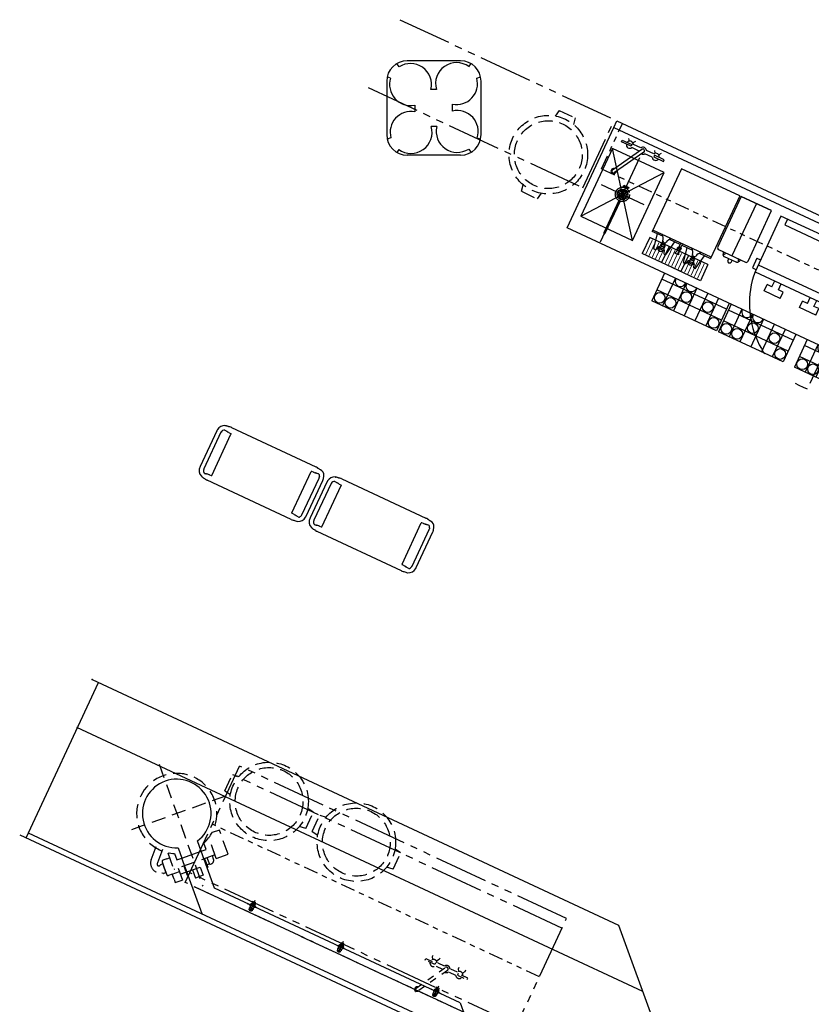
# Model space of a CAD drawing. Header units: inches. Extents: x -119 to 3951, y 0 to 4293.
# Tile 33 of 68: x 207 to 429, y 3383 to 3659. Entities that reach past the tile are written whole.
import ezdxf

# ---------------------------------------------------------------- set-up
doc = ezdxf.new("R2010")
doc.units = ezdxf.units.IN
doc.header["$LTSCALE"] = 48
doc.header["$MEASUREMENT"] = 0
for name, pattern in [('A1-DASH', [0.2383, 0.0833, -0.031, 0.031, -0.031, 0.031, -0.031]), ('A2-DASH', [0.5225, 0.3125, -0.042, 0.042, -0.042, 0.042, -0.042]), ('CENTER', [2, 1.25, -0.25, 0.25, -0.25]), ('DASHED', [0.75, 0.5, -0.25]), ('HIDDEN', [0.375, 0.25, -0.125]), ('L-DASH', [0.1249, 0.0833, -0.0416]), ('S-DASH', [0.082, 0.041, -0.041])]:
    doc.linetypes.add(name, pattern=pattern)
for name, color, linetype in [('200', 2, 'CONTINUOUS'), ('201', 2, 'HIDDEN'), ('204', 6, 'CONTINUOUS'), ('205', 1, 'CENTER'), ('FS-CLRNC', 1, 'DASHED'), ('FS-DSH01', 1, 'S-DASH'), ('FS-DSH03', 1, 'L-DASH'), ('FS-DSHA1', 4, 'A1-DASH'), ('FS-DSHA2', 4, 'A2-DASH'), ('FS-EQCTR', 4, 'CONTINUOUS'), ('FS-EQDTL', 8, 'CONTINUOUS'), ('FS-EQPMT', 2, 'CONTINUOUS'), ('FS-ITMNO', 3, 'CONTINUOUS'), ('FS-POCHE', 8, 'CONTINUOUS')]:
    doc.layers.add(name, color=color, linetype=linetype)

# ---------------------------------------------------------------- blocks, each defined once
blk = doc.blocks.new('e2d0106p')
at = {"layer": 'FS-DSH03'}
for p, q in [((-12.5, 2.5), (-10.63, 2.81)), ((12.5, 2.5), (10.63, 2.81)), ((-12.5, 2.5), (-12.5, -2.5)), ((12.5, 2.5), (12.5, -2.5)), ((-12.5, -2.5), (-10.63, -2.81)), ((12.5, -2.5), (10.63, -2.81))]:
    blk.add_line(p, q, dxfattribs=at)
for radius in [11, 9.5]:
    blk.add_circle((0, 0), radius, dxfattribs=at)
blk = doc.blocks.new('FS2905P')
at = {"layer": '200'}
for p, q in [((-0.43, 0), (0.43, 0)), ((0.41, 0), (-0.41, 0)), ((0.87, -0.92), (-0.87, -0.92)), ((-0.74, -1.18), (-0.74, -1.41)), ((0.74, -1.18), (-0.74, -1.18)), ((-0.74, -1.41), (-0.54, -1.41)), ((-0.47, -1.18), (-0.67, -1.18)), ((-0.57, -0.56), (-0.57, -0.8)), ((0.56, -0.56), (-0.56, -0.56)), ((-0.56, -0.81), (0.56, -0.81)), ((-0.54, -1.88), (-0.54, -1.41)), ((-0.47, -1.18), (0.47, -1.18)), ((-0.46, -2.28), (-0.46, -2.11)), ((-0.43, -0.5), (-0.43, 0)), ((0.43, -0.5), (-0.43, -0.5)), ((-0.41, -0.5), (-0.41, -0.56)), ((-0.41, -0.81), (0.41, -0.81)), ((-0.41, -0.81), (0.41, -0.81)), ((-0.41, -0.81), (-0.41, -1.12)), ((0.41, -0.5), (0.41, -0.56)), ((0.41, -0.81), (0.41, -1.12)), ((0.43, 0), (0.43, -0.5)), ((0.46, -2.28), (0.46, -2.11)), ((0.68, -1.18), (0.47, -1.18)), ((0.54, -1.41), (0.54, -1.88)), ((0.54, -1.41), (0.74, -1.41)), ((0.57, -0.8), (0.57, -0.56)), ((0.74, -1.18), (0.74, -1.41))]:
    blk.add_line(p, q, dxfattribs=at)
at = {"layer": '200', "flags": 128}
for points in [[(-0.54, -1.41), (-0.53, -1.5), (-0.5, -1.59), (-0.45, -1.67), (-0.38, -1.74), (-0.3, -1.8), (-0.21, -1.84), (-0.1, -1.87), (0, -1.88), (0.1, -1.87), (0.21, -1.84), (0.3, -1.8), (0.38, -1.74), (0.45, -1.67), (0.5, -1.59), (0.53, -1.5), (0.54, -1.41)], [(-0.54, -1.88), (-0.53, -1.97), (-0.5, -2.05), (-0.45, -2.13), (-0.38, -2.2), (-0.3, -2.26), (-0.21, -2.3), (-0.1, -2.33), (0, -2.34), (0.1, -2.33), (0.21, -2.3), (0.3, -2.26), (0.38, -2.2), (0.45, -2.13), (0.5, -2.05), (0.53, -1.97), (0.54, -1.88)], [(-0.46, -2.28), (-0.45, -2.36), (-0.42, -2.43), (-0.38, -2.5), (-0.33, -2.56), (-0.26, -2.61), (-0.18, -2.65), (-0.09, -2.67), (0, -2.68), (0.09, -2.67), (0.18, -2.65), (0.26, -2.61), (0.33, -2.56), (0.38, -2.5), (0.42, -2.43), (0.45, -2.36), (0.46, -2.28)]]:
    blk.add_lwpolyline(points, dxfattribs=at)
at = {"layer": '200'}
for centre, radius, start, end in [((-0.56, -0.56), 0.005, 90, 180), ((-0.56, -0.8), 0.005, 180, 270), ((-0.47, -1.12), 0.06, 270, 0), ((0.47, -1.12), 0.06, 180, 270), ((0.56, -0.56), 0.005, 0, 90), ((0.56, -0.8), 0.005, 270, 0)]:
    blk.add_arc(centre, radius, start, end, dxfattribs=at)
at = {"layer": '205'}
for p, q in [((0, -2.49), (0, 0.64)), ((0, -2.72), (0, 0.35)), ((-1.53, -1.18), (1.53, -1.18))]:
    blk.add_line(p, q, dxfattribs=at)
blk = doc.blocks.new('CBX011P')
at = {"layer": 'FS-EQPMT'}
for p, q in [((3.39, 0), (29.45, 0)), ((0.02, -2.41), (0.01, -2.47)), ((0.01, -2.47), (0.01, -2.52)), ((0.01, -2.52), (0.01, -2.57)), ((0.01, -2.57), (0.01, -2.62)), ((0.01, -2.62), (0.01, -13.67)), ((0.03, -2.36), (0.02, -2.41)), ((0.04, -2.26), (0.03, -2.3)), ((0.03, -2.3), (0.03, -2.36)), ((0.05, -2.22), (0.04, -2.26)), ((0.06, -2.17), (0.05, -2.22)), ((1.26, -2.42), (1.26, -2.48)), ((1.26, -2.48), (1.26, -13.82)), ((1.28, -2.32), (1.28, -2.32)), ((1.49, -0.32), (1.52, -0.31)), ((1.52, -0.31), (1.55, -0.3)), ((1.55, -0.3), (1.59, -0.29)), ((1.74, -0.24), (1.59, -0.29)), ((1.89, -0.21), (1.74, -0.24)), ((1.83, -1.49), (1.83, -1.49)), ((2.03, -0.19), (1.89, -0.21)), ((1.99, -1.46), (2.16, -1.47)), ((2.05, -0.19), (2.03, -0.19)), ((2.08, -0.19), (2.05, -0.19)), ((2.1, -0.18), (2.08, -0.19)), ((2.19, -0.18), (2.1, -0.18)), ((2.16, -1.47), (2.37, -1.49)), ((2.36, -0.17), (2.19, -0.18)), ((2.5, -0.15), (2.36, -0.17)), ((2.37, -1.49), (2.5, -1.51)), ((2.58, -0.13), (2.5, -0.15)), ((2.5, -1.51), (2.5, -1.51)), ((2.5, -1.51), (2.53, -1.52)), ((2.53, -1.52), (2.61, -1.53)), ((2.69, -0.12), (2.58, -0.13)), ((2.61, -1.53), (2.66, -1.53)), ((2.66, -1.53), (2.69, -1.54)), ((2.78, -0.12), (2.69, -0.12)), ((2.69, -1.54), (2.78, -1.54)), ((2.83, -1.6), (2.84, -1.61)), ((2.84, -1.61), (2.85, -1.61)), ((2.85, -1.61), (2.86, -1.61)), ((2.85, -1.61), (2.85, -1.61)), ((3.14, -0.04), (2.86, -0.04)), ((3.12, -1.61), (2.86, -1.61)), ((3.39, -1.65), (3.9, -1.65)), ((3.9, -1.65), (3.94, -1.66)), ((3.94, -1.66), (3.97, -1.68)), ((3.97, -1.68), (4, -1.7)), ((4, -1.7), (4.01, -1.74)), ((4.01, -1.74), (4.02, -1.77)), ((4.02, -14.53), (4.02, -1.77)), ((28.82, -14.53), (28.82, -1.77)), ((29.45, -1.65), (28.94, -1.65)), ((29.99, -0.04), (29.71, -0.04)), ((29.71, -1.61), (29.99, -1.61)), ((30.04, -0.1), (30.04, -0.09)), ((30.15, -0.12), (30.06, -0.12)), ((30.16, -1.54), (30.06, -1.54)), ((30.27, -0.13), (30.15, -0.12)), ((30.16, -1.54), (30.22, -1.53)), ((30.16, -1.54), (30.16, -1.54)), ((30.22, -1.53), (30.34, -1.51)), ((30.35, -0.15), (30.27, -0.13)), ((30.34, -1.51), (30.48, -1.49)), ((30.34, -1.51), (30.34, -1.51)), ((30.48, -0.17), (30.35, -0.15)), ((30.66, -0.18), (30.48, -0.17)), ((30.48, -1.49), (30.69, -1.47)), ((30.75, -0.18), (30.66, -0.18)), ((30.69, -1.47), (30.85, -1.46)), ((30.77, -0.19), (30.75, -0.18)), ((30.79, -0.19), (30.77, -0.19)), ((30.81, -0.19), (30.79, -0.19)), ((30.95, -0.21), (30.81, -0.19)), ((31.01, -1.49), (31.01, -1.49)), ((31.08, -0.22), (31.08, -0.22)), ((31.49, -2.02), (31.57, -2.32)), ((31.58, -2.38), (31.57, -2.32)), ((31.57, -2.32), (31.57, -2.32)), ((31.58, -2.42), (31.58, -2.38)), ((31.58, -2.48), (31.58, -2.42)), ((31.58, -13.82), (31.58, -2.48)), ((32.79, -2.17), (32.54, -1.33)), ((32.8, -2.22), (32.79, -2.17)), ((32.8, -2.26), (32.8, -2.22)), ((32.81, -2.3), (32.8, -2.26)), ((32.82, -2.36), (32.81, -2.3)), ((32.82, -2.41), (32.82, -2.36)), ((32.83, -2.47), (32.82, -2.41)), ((32.83, -2.52), (32.83, -2.47)), ((32.83, -2.57), (32.83, -2.52)), ((32.83, -2.62), (32.83, -2.57)), ((32.83, -13.67), (32.83, -2.62)), ((32.83, -13.73), (32.83, -13.67)), ((32.83, -13.78), (32.83, -13.73)), ((32.83, -13.83), (32.83, -13.78)), ((1.26, -13.82), (1.26, -13.88)), ((1.28, -13.98), (1.28, -13.98)), ((1.49, -15.98), (1.52, -15.99)), ((1.52, -15.99), (1.55, -16)), ((1.55, -16), (1.59, -16.01)), ((1.59, -16.01), (1.74, -16.06)), ((1.74, -16.06), (1.89, -16.09)), ((1.89, -16.09), (2.03, -16.11)), ((1.93, -14.84), (1.92, -14.83)), ((1.97, -14.84), (1.93, -14.84)), ((2.03, -16.11), (2.05, -16.11)), ((2.05, -16.11), (2.08, -16.11)), ((2.08, -16.11), (2.1, -16.12)), ((2.1, -16.12), (2.19, -16.12)), ((2.19, -16.12), (2.36, -16.13)), ((2.36, -16.13), (2.5, -16.15)), ((2.5, -14.79), (2.37, -14.81)), ((2.63, -14.77), (2.5, -14.79)), ((2.5, -14.79), (2.5, -14.79)), ((2.5, -16.15), (2.58, -16.17)), ((2.58, -16.17), (2.69, -16.18)), ((2.69, -14.76), (2.63, -14.77)), ((2.78, -14.76), (2.69, -14.76)), ((2.69, -14.76), (2.69, -14.76)), ((2.69, -16.18), (2.78, -16.18)), ((3.14, -14.69), (2.86, -14.69)), ((2.86, -16.26), (3.14, -16.26)), ((3.39, -14.65), (3.9, -14.65)), ((29.45, -16.3), (3.39, -16.3)), ((29.45, -14.65), (28.94, -14.65)), ((29.99, -14.69), (29.71, -14.69)), ((29.71, -16.26), (29.99, -16.26)), ((30.16, -14.76), (30.06, -14.76)), ((30.06, -16.18), (30.15, -16.18)), ((30.18, -14.76), (30.16, -14.76)), ((30.24, -14.77), (30.18, -14.76)), ((30.31, -14.78), (30.24, -14.77)), ((30.34, -14.79), (30.31, -14.78)), ((30.34, -14.79), (30.34, -14.79)), ((30.48, -14.81), (30.34, -14.79)), ((30.69, -14.83), (30.48, -14.81)), ((30.85, -14.84), (30.69, -14.83)), ((31.29, -16), (31.26, -16.01)), ((31.57, -13.98), (31.57, -13.98)), ((31.58, -13.88), (31.58, -13.82)), ((32.81, -14), (32.82, -13.94)), ((32.82, -13.88), (32.83, -13.83)), ((32.82, -13.94), (32.82, -13.88))]:
    blk.add_line(p, q, dxfattribs=at)
for centre, radius, start, end in [((3.39, -0.83), 0.827, 90, 107.7528), ((29.45, -0.83), 0.827, 72.2472, 90), ((2.46, -2.55), 2.43, 113.5597, 171.0557), ((2.18, -2.36), 0.921, 102.0443, 183.6624), ((2.78, -0.1), 0.0197, 270, 356.6213), ((2.78, -1.56), 0.0197, 3.3788, 90), ((2.86, -0.1), 0.0596, 90.6071, 180.6071), ((2.86, -1.55), 0.0638, 185.6842, 238.3123), ((3.39, -0.83), 0.827, 251.2207, 270), ((28.94, -1.77), 0.118, 90, 180), ((29.45, -0.83), 0.827, 270, 287.7528), ((29.99, -0.1), 0.0567, 1.3792, 91.3792), ((29.98, -1.55), 0.0596, 270.6071, 0.6071), ((30.06, -0.1), 0.0197, 183.3787, 270), ((30.06, -1.56), 0.0197, 90, 176.6213), ((30.07, -0.1), 0.0197, 180, 182.8181), ((30.07, -1.56), 0.0197, 101.0416, 101.2546), ((30.85, -2.11), 0.651, 8.4604, 89.2476), ((30.89, -1.99), 1.78, 21.5667, 87.9244), ((32.27, -0.83), 0.5, 297.6644, 297.7037), ((2.22, -13.88), 2.22, 174.7209, 250.6639), ((2.2, -13.94), 0.938, 176.27, 253.3429), ((2.07, -13.26), 1.58, 266.3533, 280.7805), ((2.78, -14.74), 0.0197, 270, 356.6213), ((2.78, -14.74), 0.0197, 281.0416, 281.2546), ((2.78, -16.2), 0.0197, 3.3787, 90), ((2.86, -14.74), 0.0596, 90.6071, 180.6071), ((2.86, -16.2), 0.0578, 177.6229, 271.1629), ((3.39, -15.47), 0.827, 90, 107.7528), ((3.39, -15.47), 0.827, 252.2472, 270), ((3.9, -14.53), 0.118, 270, 0), ((28.94, -14.53), 0.118, 180, 270), ((29.45, -15.47), 0.827, 72.2472, 90), ((29.45, -15.47), 0.827, 270, 287.7528), ((29.99, -14.74), 0.057, 356.7067, 92.0791), ((29.98, -16.2), 0.0596, 270.6071, 0.6071), ((30.06, -14.74), 0.0197, 183.3788, 270), ((30.06, -16.2), 0.0197, 90, 176.6213), ((30.3, -13.45), 2.74, 266.7873, 290.4044), ((30.91, -14.37), 0.472, 263.8684, 316.3003), ((30.29, -13.82), 1.29, 317.6483, 357.711), ((30.52, -13.84), 2.3, 288.7628, 356.0612), ((32.27, -15.47), 0.5, 62.2976, 62.3369)]:
    blk.add_arc(centre, radius, start, end, dxfattribs=at)
blk = doc.blocks.new('FSA029P')
at = {"layer": '201'}
for p, q in [((-0.75, 2.52), (0.75, 2.52)), ((-0.75, 2.14), (-0.75, 2.52)), ((0.75, 2.14), (-0.75, 2.14)), ((-0.62, 2.14), (-0.62, 1.9)), ((0.62, 2.14), (0.62, 1.9)), ((0.75, 2.52), (0.75, 2.14)), ((-0.19, -1.99), (-0.19, -12)), ((0.19, -1.99), (0.19, -12))]:
    blk.add_line(p, q, dxfattribs=at)
blk.add_circle((0, 0), 2, dxfattribs=at)
blk.add_arc((0, -12), 0.188, 180, 0, dxfattribs=at)
at = {"layer": '204'}
for p, q in [((-6.59, 0), (6.59, 0)), ((-2, 0), (2, 0)), ((1.5, 0), (-1.5, 0)), ((1.41, 0.5), (-1.41, 0.5)), ((-1.37, -0.6), (-1.37, 0.6)), ((1.12, 1), (-1.12, 1)), ((-0.87, -1.22), (-0.87, 1.22)), ((-0.38, 2.14), (-0.38, 2.52)), ((-0.38, -1.45), (-0.38, 1.45)), ((0.13, -1.49), (0.13, 1.49)), ((0.38, 2.52), (0.38, 2.14)), ((0.62, -1.36), (0.62, 1.36)), ((1.13, -0.99), (1.13, 0.99)), ((1.41, -0.5), (-1.41, -0.5)), ((1.12, -1), (-1.12, -1))]:
    blk.add_line(p, q, dxfattribs=at)
blk.add_circle((0, 0), 1.5, dxfattribs=at)
at = {"layer": '205'}
blk.add_line((0, 11.31), (0, -14.76), dxfattribs=at)
blk = doc.blocks.new('BNA015P')
at = {"layer": '200'}
for p, q in [((0, 0), (0, -19.4)), ((17.99, 0), (0, 0)), ((17.99, 0), (17.99, -19.4)), ((17.99, -18.97), (0, -18.97)), ((8.59, -18.97), (8.59, -20.23)), ((9.13, -18.97), (9.13, -20.23)), ((3.23, -19.4), (0, -19.4)), ((2.34, -23.52), (1.61, -19.4)), ((3.77, -21.52), (3.72, -21.55)), ((3.72, -21.55), (3.72, -21.93)), ((3.72, -21.93), (3.77, -21.96)), ((4.78, -21.52), (3.77, -21.52)), ((3.77, -21.96), (4.78, -21.96)), ((3.86, -21.52), (3.86, -20.66)), ((3.87, -22.09), (3.87, -21.96)), ((4.67, -22.09), (4.67, -21.96)), ((4.69, -21.52), (4.69, -20.66)), ((4.83, -21.55), (4.78, -21.52)), ((4.78, -21.96), (4.83, -21.93)), ((4.83, -21.93), (4.83, -21.55)), ((8.61, -19.4), (5.32, -19.4)), ((6.21, -23.52), (6.94, -19.4)), ((8.64, -21.23), (8.33, -22.24)), ((8.37, -20.35), (8.89, -20.05)), ((8.37, -20.95), (8.37, -20.35)), ((8.64, -21.11), (8.37, -20.95)), ((8.64, -20.31), (9.08, -20.31)), ((8.64, -21.23), (8.64, -20.31)), ((8.89, -20.05), (9.35, -20.35)), ((9.08, -21.23), (9.08, -20.31)), ((9.35, -20.95), (9.08, -21.11)), ((9.08, -21.23), (9.38, -22.24)), ((9.13, -19.4), (12.42, -19.4)), ((9.35, -20.35), (9.35, -20.95)), ((11.53, -23.52), (10.8, -19.4)), ((12.9, -21.55), (12.95, -21.52)), ((12.9, -21.93), (12.9, -21.55)), ((12.95, -21.96), (12.9, -21.93)), ((12.95, -21.52), (13.97, -21.52)), ((13.97, -21.96), (12.95, -21.96)), ((13.05, -21.52), (13.05, -20.66)), ((13.06, -22.09), (13.06, -21.96)), ((13.86, -22.09), (13.86, -21.96)), ((13.87, -21.52), (13.87, -20.66)), ((13.97, -21.52), (14.02, -21.55)), ((14.02, -21.93), (13.97, -21.96)), ((14.02, -21.55), (14.02, -21.93)), ((14.5, -19.4), (17.99, -19.4)), ((15.4, -23.52), (16.13, -19.4)), ((2.85, -23.73), (2.58, -23.73)), ((3.31, -22.7), (3.09, -23.54)), ((3.43, -22.6), (3.5, -22.6)), ((5.04, -22.58), (3.51, -22.58)), ((5.04, -22.98), (3.51, -22.98)), ((3.52, -22.48), (3.52, -22.47)), ((5.05, -22.6), (5.12, -22.6)), ((5.24, -22.7), (5.46, -23.54)), ((5.7, -23.73), (5.97, -23.73)), ((9.38, -22.24), (8.33, -22.24)), ((12.04, -23.73), (11.77, -23.73)), ((12.5, -22.7), (12.28, -23.54)), ((12.69, -22.6), (12.62, -22.6)), ((12.69, -22.58), (14.23, -22.58)), ((12.7, -22.98), (14.23, -22.98)), ((14.21, -22.48), (14.21, -22.47)), ((14.31, -22.6), (14.24, -22.6)), ((14.43, -22.7), (14.64, -23.54)), ((14.89, -23.73), (15.15, -23.73))]:
    blk.add_line(p, q, dxfattribs=at)
for centre in [(4.27, -22.77), (13.46, -22.77)]:
    blk.add_circle(centre, 0.793, dxfattribs=at)
for centre, radius, start, end in [((0.89, -21.27), 3, 14.8477, 50.0426), ((7.66, -21.27), 3, 129.9574, 165.1523), ((10.08, -21.27), 3, 14.8477, 50.0426), ((16.85, -21.27), 3, 129.9574, 165.1523), ((4.27, -20.38), 0.5, 194.5062, 345.4938), ((4.27, -22.78), 0.812, 82.6199, 97.3801), ((13.46, -20.38), 0.5, 194.5062, 345.4938), ((13.46, -22.78), 0.812, 82.6199, 97.3801), ((2.58, -23.48), 0.25, 190.008, 270), ((2.85, -23.48), 0.25, 270, 345.5451), ((3.43, -22.73), 0.125, 90, 165.5451), ((5.12, -22.73), 0.125, 14.4549, 90), ((5.7, -23.48), 0.25, 194.4549, 270), ((5.97, -23.48), 0.25, 270, 349.992), ((11.77, -23.48), 0.25, 190.008, 270), ((12.04, -23.48), 0.25, 270, 345.5451), ((12.62, -22.73), 0.125, 90, 165.5451), ((14.31, -22.73), 0.125, 14.4549, 90), ((14.89, -23.48), 0.25, 194.4549, 270), ((15.15, -23.48), 0.25, 270, 349.992)]:
    blk.add_arc(centre, radius, start, end, dxfattribs=at)
blk = doc.blocks.new('BNC040P')
at = {"layer": 'FS-EQDTL'}
blk.add_line((4.68, 0), (4.68, -16.19), dxfattribs=at)
at = {"layer": 'FS-EQPMT'}
for p, q in [((9.25, 0), (0.11, 0)), ((0, 0), (0, -13.26)), ((9.36, 0), (0, 0)), ((9.36, -15.59), (9.36, 0)), ((0, -13.26), (0, -15.58)), ((0.51, -16.19), (8.85, -16.19)), ((6.45, -17.29), (2.9, -17.29)), ((4.18, -17.65), (4.18, -17.63)), ((4.18, -17.65), (4.18, -17.65)), ((4.18, -17.74), (4.18, -17.72)), ((4.18, -17.74), (4.18, -17.74))]:
    blk.add_line(p, q, dxfattribs=at)
at = {"layer": 'FS-EQPMT', "flags": 128}
for points in [[(2.23, -16.66), (2.26, -16.72), (2.31, -16.86)], [(2.9, -17.29), (2.81, -17.29), (2.71, -17.26), (2.62, -17.23), (2.54, -17.17), (2.46, -17.11), (2.4, -17.04), (2.35, -16.95), (2.31, -16.86)], [(4.18, -17.89), (4.18, -17.48), (4.16, -17.41), (4.11, -17.29)], [(4.18, -17.89), (4.18, -17.94), (4.2, -18), (4.22, -18.05), (4.25, -18.1), (4.28, -18.15), (4.33, -18.19), (4.37, -18.22), (4.43, -18.26), (4.49, -18.28), (4.55, -18.3), (4.61, -18.31), (4.68, -18.31), (4.74, -18.31), (4.81, -18.3), (4.87, -18.28), (4.93, -18.26), (4.98, -18.22), (5.03, -18.19), (5.08, -18.15), (5.11, -18.1), (5.14, -18.05), (5.16, -18), (5.17, -17.94), (5.18, -17.89)], [(5.25, -17.29), (5.2, -17.41), (5.18, -17.48), (5.18, -17.89)], [(7.05, -16.86), (7.01, -16.95), (6.96, -17.04), (6.9, -17.11), (6.82, -17.17), (6.74, -17.23), (6.65, -17.26), (6.55, -17.29), (6.45, -17.29)], [(7.13, -16.66), (7.1, -16.72), (7.05, -16.86)]]:
    blk.add_lwpolyline(points, dxfattribs=at)
at = {"layer": 'FS-EQPMT'}
for centre, radius, start, end in [((0.51, -15.58), 0.505, 180, 226.8138), ((0.54, -15.78), 0.414, 203.9592, 266.3386), ((2.39, -16.38), 0.325, 142.835, 36.9684), ((6.97, -16.38), 0.325, 144.5537, 35.2496), ((8.84, -15.79), 0.4, 271.5, 330.7186), ((8.85, -15.59), 0.505, 311.1017, 0)]:
    blk.add_arc(centre, radius, start, end, dxfattribs=at)
blk = doc.blocks.new('12drptrgh')
at = {"layer": 'FS-EQDTL', "const_width": 0.25}
for points in [[(1, -4.75), (1, -0.25)], [(2, -4.75), (2, -0.25)], [(3, -4.75), (3, -0.25)], [(4, -4.75), (4, -0.25)], [(5, -4.75), (5, -0.25)], [(6, -4.75), (6, -0.25)], [(7, -4.75), (7, -0.25)], [(8, -4.75), (8, -0.25)], [(9, -4.75), (9, -0.25)], [(10, -4.75), (10, -0.25)], [(11, -4.75), (11, -0.25)]]:
    blk.add_lwpolyline(points, dxfattribs=at)
at = {"layer": 'FS-EQPMT'}
for p, q in [((0, 0), (12, 0)), ((0, -5), (0, 0)), ((12, -5), (12, 0)), ((0, -5), (12, -5))]:
    blk.add_line(p, q, dxfattribs=at)
blk = doc.blocks.new('GLSRCKHLF')
at = {"layer": 'FS-EQDTL'}
for p, q in [((0, 0), (0, 8.5)), ((0, 8.5), (20, 8.5)), ((3.33, 0), (3.33, 8.5)), ((6.67, 0), (6.67, 8.5)), ((10, 0), (10, 8.5)), ((13.33, 0), (13.33, 8.5)), ((16.67, 0), (16.67, 8.5)), ((20, 0), (20, 8.5)), ((0, 5.17), (20, 5.17)), ((0, 1.83), (20, 1.83))]:
    blk.add_line(p, q, dxfattribs=at)
for centre in [(1.67, 6.83), (15, 6.83), (18.33, 6.83), (5, 3.5), (11.67, 3.5)]:
    blk.add_circle(centre, 1.5, dxfattribs=at)
for centre in [(11.67, 0.17), (15, 0.17)]:
    blk.add_arc(centre, 1.5, 353.5865, 186.4135, dxfattribs=at)
blk = doc.blocks.new('SKG02P')
at = {"layer": 'FS-CLRNC'}
blk.add_line((28.25, -15.06), (28.25, -40.75), dxfattribs=at)
blk.add_arc((26.85, -14.97), 25.82, 184.9263, 273.1143, dxfattribs=at)
at = {"layer": 'FS-EQPMT'}
for p, q in [((1.12, 0), (1.12, -17.19)), ((26.25, 0), (1.12, 0)), ((3.12, 0), (3.12, -1.81)), ((24.25, -1.81), (24.25, 0)), ((26.25, -17.19), (26.25, 0)), ((3.12, -1.81), (24.25, -1.81)), ((0, -13.56), (1.12, -13.56)), ((0, -13.56), (0, -16.56)), ((26.25, -13.56), (26.75, -13.56)), ((26.75, -15.06), (26.75, -13.56)), ((1.12, -15.06), (26.75, -15.06)), ((0, -16.56), (1.12, -16.56)), ((1.12, -17.19), (26.25, -17.19)), ((7.19, -19.02), (5.69, -19.02)), ((5.69, -21), (5.69, -19.02)), ((7.19, -19.02), (7.19, -17.19)), ((9.19, -19.02), (9.19, -17.19)), ((10.69, -19.02), (9.19, -19.02)), ((10.69, -21), (10.69, -19.02)), ((18.19, -19.02), (16.69, -19.02)), ((16.69, -21), (16.69, -19.02)), ((18.19, -19.02), (18.19, -17.19)), ((20.19, -19.02), (20.19, -17.19)), ((21.69, -19.02), (20.19, -19.02)), ((21.69, -21), (21.69, -19.02)), ((10.69, -21), (5.69, -21)), ((21.69, -21), (16.69, -21))]:
    blk.add_line(p, q, dxfattribs=at)
blk = doc.blocks.new('IM16033P')
at = {"layer": 'FS-EQPMT'}
for p, q in [((20.69, 0), (5.75, 0)), ((3.47, -1.72), (2.8, -0.79)), ((23.02, -1.65), (23.64, -0.79)), ((1.09, -4.83), (0.11, -4.53)), ((25.24, -4.87), (26.33, -4.53)), ((0, -5.75), (0, -20.69)), ((13.92, -8), (12.39, -8)), ((26.44, -20.69), (26.44, -5.75)), ((7.86, -12.39), (7.86, -14.27)), ((18.44, -14.08), (18.44, -12.17)), ((14.04, -18.44), (12.5, -18.44)), ((1.18, -21.58), (0.11, -21.91)), ((25.35, -21.6), (26.33, -21.91)), ((3.4, -24.81), (2.8, -25.65)), ((22.97, -24.72), (23.64, -25.65)), ((20.69, -26.44), (5.75, -26.44))]:
    blk.add_line(p, q, dxfattribs=at)
for centre, radius, start, end in [((5.75, -5.75), 5.75, 90, 180), ((20.69, -5.75), 5.75, 0, 90), ((6.68, -6.64), 5.88, 346.5717, 123.1617), ((19.57, -6.4), 5.88, 54.0316, 195.7858), ((6.68, -6.64), 5.88, 162.1441, 281.5884), ((19.57, -6.4), 5.88, 258.8646, 15.1404), ((6.85, -20.06), 5.88, 80.14, 194.9372), ((19.76, -19.8), 5.88, 342.1441, 102.992), ((6.85, -20.06), 5.88, 233.9817, 16.0444), ((19.76, -19.8), 5.88, 166.5717, 303.1617), ((5.75, -20.69), 5.75, 180, 270), ((20.69, -20.69), 5.75, 270, 0)]:
    blk.add_arc(centre, radius, start, end, dxfattribs=at)
blk = doc.blocks.new('SJA008P')
at = {"layer": 'FS-DSH03'}
for p, q in [((0, -14.53), (0, 14.53)), ((-9.8, 11.15), (-5.74, 7.71)), ((-12.31, 8.42), (-15.2, 8.42)), ((-14.61, 8.88), (-14.61, 9.06)), ((-14.61, 8.57), (-14.61, 8.88)), ((-14.61, 8.42), (-14.61, 8.57)), ((-12.31, 8.42), (-14.61, 8.42)), ((-11.39, 8.42), (-14.61, 8.42)), ((-14.58, 9.17), (-14.38, 9.45)), ((-12.02, 9.17), (-12.22, 9.45)), ((-11.99, 8.88), (-11.99, 9.06)), ((-11.99, 8.57), (-11.99, 8.88)), ((-11.99, 8.42), (-11.99, 8.57)), ((-11.09, 9.62), (-7.22, 6.35)), ((-17.1, 6.89), (-18.1, 6.89)), ((-18.1, 6.89), (-18.1, 4.86)), ((-17.1, 6.89), (-15.58, 6.89)), ((-15.58, 6.89), (-15.58, 8.04)), ((-15.58, 6.89), (-15.58, 4.78)), ((-14.52, -6.18), (-14.52, 6.08)), ((-9.47, 6.08), (-14.52, 6.08)), ((-11.02, 6.89), (-11.02, 8.04)), ((-11.02, 6.89), (-11.02, 6.08)), ((-18.1, 4.78), (-18.1, 4.86)), ((-14.52, 4.78), (-18.1, 4.78)), ((-14.78, 3.12), (-17.04, 3.12)), ((-14.78, 2.88), (-17.04, 2.88)), ((-16.33, 4.78), (-16.33, 3.12)), ((-16.33, 2.88), (-16.33, -2.88)), ((-14.78, 3.12), (-14.52, 3.12)), ((-14.78, 2.88), (-14.52, 2.88)), ((-10.36, 4.37), (-12.25, 4.37)), ((-12.25, 4.37), (-12.25, 2.88)), ((14.68, 0), (-21.64, 0)), ((-18.78, -1.13), (-18.78, 1.13)), ((-16.33, 1.13), (-18.78, 1.13)), ((-16.33, -1.13), (-18.78, -1.13)), ((-14.78, -2.88), (-17.04, -2.88)), ((-14.78, -3.12), (-17.04, -3.12)), ((-16.52, -3.9), (-14.52, -3.9)), ((-16.52, -3.9), (-16.52, -4.4)), ((-16.33, -3.12), (-16.33, -3.9)), ((-15.52, -5.4), (-14.52, -5.4)), ((-14.78, -2.88), (-14.52, -2.88)), ((-14.78, -3.12), (-14.52, -3.12)), ((-12.25, -2.87), (-12.25, -4.38)), ((-12.25, -4.38), (-10.36, -4.38)), ((-15.55, -6.18), (-15.55, -9.73)), ((-15.55, -6.18), (-9.4, -6.18)), ((-8.37, -9.73), (-8.37, -7.52)), ((-15.55, -9.73), (-8.37, -9.73))]:
    blk.add_line(p, q, dxfattribs=at)
blk.add_polyline3d([(-12.25, 9.52, 0), (-12.26, 9.61, 0), (-12.23, 9.71, 0), (-12.19, 9.79, 0), (-12.12, 9.85, 0), (-12.04, 9.9, 0), (-11.95, 9.93, 0), (-11.85, 9.93, 0), (-11.76, 9.93, 0), (-11.58, 9.89, 0), (-11.41, 9.82, 0), (-11.24, 9.73, 0), (-11.09, 9.62, 0)], dxfattribs=at)
for centre, radius, start, end in [((-11.55, 8.87), 2.87, 52.4307, 166.9906), ((0, 0), 11.25, 202.8854, 157.1146), ((-15.2, 8.04), 0.375, 137.1329, 180), ((-15.2, 8.04), 0.375, 137.1329, 180), ((-15.2, 8.04), 0.375, 90, 137.1329), ((-14.42, 9.06), 0.195, 145, 180), ((-14.54, 9.56), 0.195, 325, 346.9704), ((-12.06, 9.56), 0.195, 193.0296, 215), ((-12.18, 9.06), 0.195, 360, 35), ((-11.39, 8.04), 0.375, 42.8671, 90), ((-11.39, 8.04), 0.375, 0, 42.8671), ((-17.04, 3), 0.119, 90, 270), ((-17.04, -3), 0.119, 90, 270), ((-15.52, -4.4), 1, 180, 270)]:
    blk.add_arc(centre, radius, start, end, dxfattribs=at)
at = {"layer": 'FS-EQPMT'}
for p, q in [((-9.18, 2.88), (-12.25, 2.88)), ((-12.25, 2.88), (-12.25, -2.87)), ((-12.25, -2.87), (-9.18, -2.87))]:
    blk.add_line(p, q, dxfattribs=at)
blk.add_arc((0, 0), 9.62, 197.3983, 162.6017, dxfattribs=at)

msp = doc.modelspace()

# ---------------------------------------------------------------- linework, layer by layer
at = {"layer": 'FS-DSH01'}
for p, q in [((320.45, 3395.43), (320.66, 3395.88)), ((323.17, 3394.16), (320.45, 3395.43)), ((320.66, 3395.88), (323.38, 3394.62)), ((322.55, 3396.38), (322.76, 3396.84)), ((322.67, 3395.59), (322.55, 3396.38)), ((324.36, 3395.54), (323.68, 3395.12)), ((324.57, 3395.99), (324.36, 3395.54)), ((317.97, 3387.58), (326.16, 3393.32)), ((323.38, 3394.62), (323.17, 3394.16)), ((325.45, 3392.82), (323.4, 3393.78)), ((325.87, 3393.73), (323.82, 3394.69)), ((329.5, 3392.04), (327.44, 3393)), ((329.8, 3393), (330.01, 3393.46)), ((329.92, 3392.21), (329.8, 3393)), ((326.73, 3392.5), (318.54, 3386.77)), ((329.08, 3391.13), (327.02, 3392.09)), ((329.73, 3391.66), (329.51, 3391.21)), ((329.51, 3391.21), (332.23, 3389.94)), ((332.44, 3390.39), (329.73, 3391.66)), ((331.61, 3392.16), (330.93, 3391.74)), ((331.82, 3392.61), (331.61, 3392.16)), ((332.23, 3389.94), (332.44, 3390.39))]:
    msp.add_line(p, q, dxfattribs=at)
for centre, radius, start, end in [((322.82, 3394.6), 1, 5, 140.5225), ((322.82, 3394.6), 1, 169.4775, 305), ((326.45, 3392.91), 1, 5, 125), ((326.45, 3392.91), 0.5, 305, 125), ((326.45, 3392.91), 1, 245, 305), ((330.07, 3391.22), 1, 185, 320.5225), ((330.07, 3391.22), 1, 349.4775, 125), ((318.26, 3387.18), 0.75, 76.8103, 353.1897), ((318.26, 3387.18), 0.5, 125, 305)]:
    msp.add_arc(centre, radius, start, end, dxfattribs=at)
at = {"layer": 'FS-DSHA1'}
for p, q in [((369.89, 3617.06), (375.74, 3629.78)), ((466.9, 3571.82), (369.89, 3617.06)), ((352.48, 3390.75), (260.87, 3433.46))]:
    msp.add_line(p, q, dxfattribs=at)
at = {"layer": 'FS-DSHA2'}
for p, q in [((313.39, 3658.85), (373.51, 3630.82)), ((304.51, 3639.82), (364.63, 3611.79)), ((364.63, 3611.79), (373.5, 3630.82)), ((253.27, 3417.15), (268.48, 3449.77)), ((360.08, 3407.06), (268.48, 3449.77)), ((358.81, 3404.34), (267.21, 3447.05)), ((346.14, 3377.15), (254.54, 3419.87)), ((344.87, 3374.43), (253.27, 3417.15)), ((377.5, 3359.22), (255.99, 3415.88)), ((299.61, 3277.39), (360.08, 3407.06))]:
    msp.add_line(p, q, dxfattribs=at)
at = {"layer": 'FS-EQCTR'}
for p, q in [((372.95, 3622.8), (364.07, 3603.77)), ((378.57, 3597.01), (372.95, 3622.8)), ((387.45, 3616.04), (372.95, 3622.8)), ((364.07, 3603.77), (387.45, 3616.04)), ((378.57, 3597.01), (387.45, 3616.04)), ((364.07, 3603.77), (378.57, 3597.01)), ((208.64, 3429.68), (228.92, 3473.19)), ((227.15, 3474.01), (374.65, 3405.23)), ((381.43, 3386.62), (222.89, 3460.55)), ((206.87, 3430.51), (322.67, 3376.51)), ((209.27, 3431.04), (323.86, 3377.61)), ((261.48, 3415.52), (257.7, 3425.9)), ((257.98, 3408.33), (252.29, 3423.96)), ((330.25, 3383.46), (261.48, 3415.52)), ((374.65, 3405.23), (386.76, 3371.98)), ((330.25, 3383.46), (338.74, 3360.11))]:
    msp.add_line(p, q, dxfattribs=at)
msp.add_lwpolyline([(373.35, 3628.69), (374.19, 3630.5), (504.7, 3569.64), (490.75, 3539.74), (463.56, 3552.41), (463.56, 3552.41), (360.25, 3600.59), (373.35, 3628.69), (502.04, 3568.68), (488.94, 3540.58)], dxfattribs=at)
msp.add_point((227.15, 3474.01), dxfattribs=at)
at = {"layer": 'FS-EQPMT'}
for p, q in [((375.47, 3624.66), (375.68, 3625.12)), ((378.19, 3623.39), (375.47, 3624.66)), ((375.68, 3625.12), (378.4, 3623.85)), ((377.69, 3624.82), (377.57, 3625.61)), ((379.38, 3624.77), (378.69, 3624.35)), ((372.99, 3616.82), (381.18, 3622.55)), ((381.75, 3621.73), (373.56, 3616)), ((378.4, 3623.85), (378.19, 3623.39)), ((380.47, 3622.05), (378.41, 3623.01)), ((380.89, 3622.96), (378.84, 3623.92)), ((384.52, 3621.27), (382.46, 3622.23)), ((384.94, 3621.44), (384.82, 3622.23)), ((384.09, 3620.36), (382.04, 3621.32)), ((384.74, 3620.89), (384.53, 3620.44)), ((384.53, 3620.44), (387.25, 3619.17)), ((387.46, 3619.62), (384.74, 3620.89)), ((386.63, 3621.39), (385.94, 3620.97)), ((387.25, 3619.17), (387.46, 3619.62))]:
    msp.add_line(p, q, dxfattribs=at)
for centre, radius, start, end in [((377.84, 3623.83), 1, 5, 140.5225), ((377.84, 3623.83), 1, 169.4775, 305), ((381.47, 3622.14), 1, 5, 125), ((381.47, 3622.14), 0.5, 305, 125), ((381.47, 3622.14), 1, 245, 305), ((385.09, 3620.45), 1, 185, 320.5225), ((385.09, 3620.45), 1, 349.4775, 125), ((373.27, 3616.41), 0.75, 76.8103, 353.1897), ((373.27, 3616.41), 0.5, 125, 305)]:
    msp.add_arc(centre, radius, start, end, dxfattribs=at)

# ---------------------------------------------------------------- block references
at = {"layer": 'FS-DSH01'}
msp.add_blockref('IM16033P', (309.7, 3647.34), dxfattribs=at)
for name, p, rotation in [('12drptrgh', (392.15, 3588.27), 155.0000095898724), ('12drptrgh', (397.59, 3585.74), 155.0000095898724), ('SJA008P', (250.88, 3436.47), 109.6432002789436)]:
    msp.add_blockref(name, p, dxfattribs=dict(at, rotation=rotation))
at = {"layer": 'FS-DSHA1'}
for name, p, rotation in [('FSA029P', (375.76, 3609.91), 335.0000095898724), ('BNA015P', (392.33, 3617.12), 335.0000095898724), ('BNC040P', (409.05, 3609.32), 335.0000095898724), ('CBX011P', (263.17, 3546.05), 334.9999999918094), ('CBX011P', (294.02, 3531.67), 334.9999999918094)]:
    msp.add_blockref(name, p, dxfattribs=dict(at, rotation=rotation))
at = {"layer": 'FS-EQPMT'}
for name, p, rotation in [('e2d0106p', (354.99, 3621.05), 64.99999999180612), ('GLSRCKHLF', (405.7, 3579.39), 155.0000095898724), ('GLSRCKHLF', (424.36, 3570.69), 155.0000095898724), ('GLSRCKHLF', (445.64, 3560.77), 155.0000095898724), ('e2d0106p', (276.75, 3439.85), 154.999999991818), ('e2d0106p', (301.21, 3428.45), 154.999999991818)]:
    msp.add_blockref(name, p, dxfattribs=dict(at, rotation=rotation))
at = {"layer": 'FS-ITMNO', "xscale": -1, "rotation": 334.999999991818}
for p in [(272.61, 3411.64), (297.33, 3400.11), (324.04, 3387.66)]:
    msp.add_blockref('FS2905P', p, dxfattribs=at)
at = {"layer": 'FS-POCHE', "rotation": 335.0000095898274}
msp.add_blockref('SKG02P', (419.16, 3604.31), dxfattribs=at)

doc.saveas('drawing.dxf')
